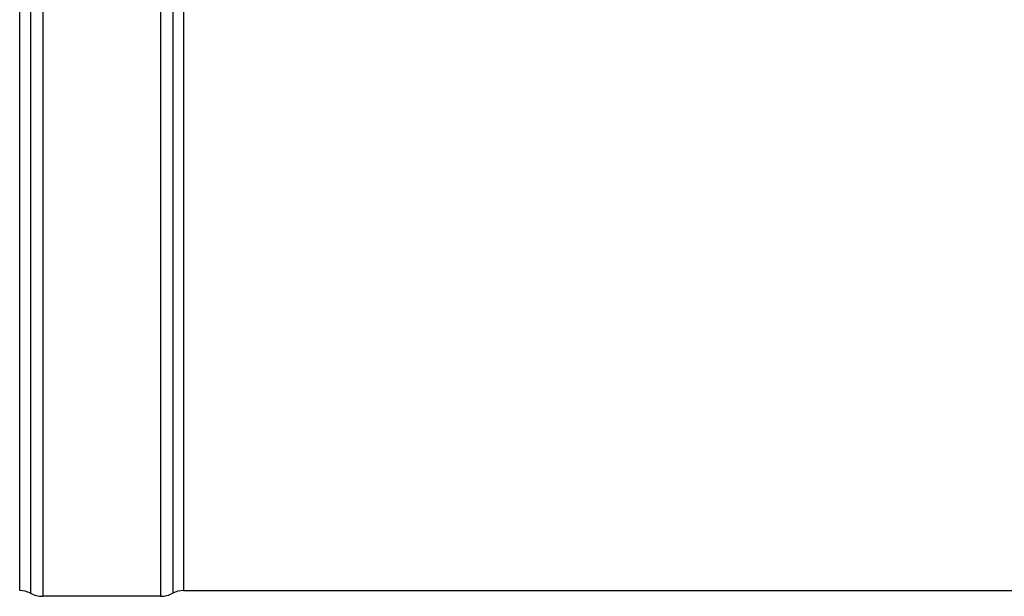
# Model space of a CAD drawing. Header units: millimetres. Extents: x 0 to 297, y 0 to 210.
# Tile 15 of 35: x 64 to 107, y 133 to 158. Entities that reach past the tile are written whole.
import ezdxf

# ---------------------------------------------------------------- set-up
doc = ezdxf.new("R2010")
doc.units = ezdxf.units.MM
doc.header["$LTSCALE"] = 16.335
doc.layers.add('AXES_REF', color=7, linetype='CONTINUOUS')

msp = doc.modelspace()

# ---------------------------------------------------------------- linework, layer by layer
at = {"layer": 'AXES_REF', "color": 9, "linetype": 'Continuous'}
for p, q in [((65.072, 179.599), (65.072, 132.819)), ((70.201, 179.599), (70.201, 132.819)), ((64.543, 179.467), (64.543, 132.951)), ((70.731, 179.467), (70.731, 132.951)), ((71.201, 179.349), (71.201, 133.069))]:
    msp.add_line(p, q, dxfattribs=at)
at = {"layer": 'AXES_REF', "color": 7, "linetype": 'Continuous'}
for p, q in [((64.072, 133.069), (64.072, 179.349)), ((70.201, 132.819), (65.072, 132.819)), ((71.201, 133.069), (130.863, 133.069))]:
    msp.add_line(p, q, dxfattribs=at)
for centre, radius, start, end in [((64.072, 132.069), 1, 61.9275, 90), ((65.072, 133.944), 1.125, 241.9275, 270), ((70.201, 133.944), 1.125, 270, 298.0725), ((71.201, 132.069), 1, 90, 118.0725)]:
    msp.add_arc(centre, radius, start, end, dxfattribs=at)

doc.saveas('drawing.dxf')
